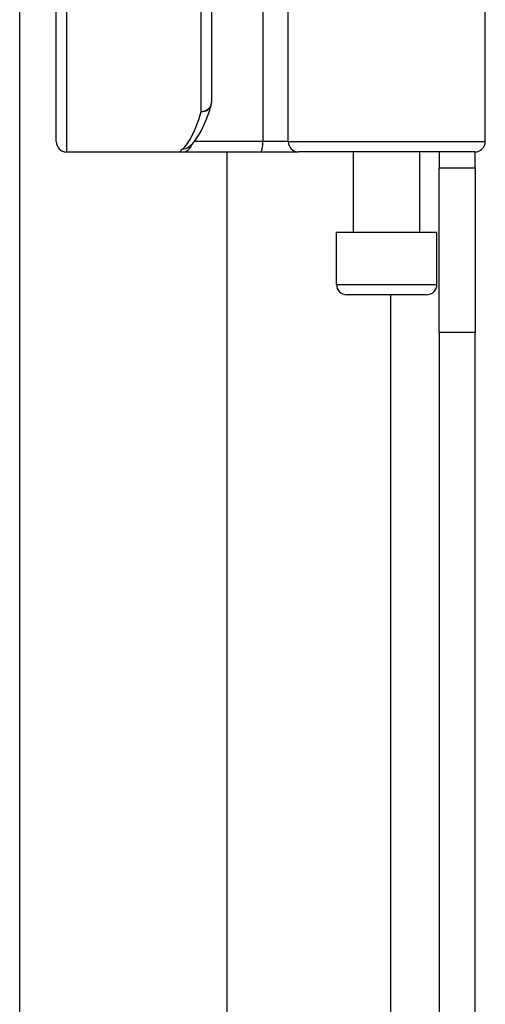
# Model space of a CAD drawing. Header units: inches. Extents: x 10 to 196, y 10 to 109.
# Tile 141 of 239: x 33.398 to 34.283, y 53.024 to 54.896. Entities that reach past the tile are written whole.
import ezdxf

# ---------------------------------------------------------------- set-up
doc = ezdxf.new("R2010")
doc.units = ezdxf.units.IN
doc.header["$MEASUREMENT"] = 0
doc.layers.add('Visible Edges(ANSI)', color=7, linetype='Continuous', lineweight=25)
doc.layers.add('Visible Tangent Edges(ANSI)', color=7, linetype='Continuous', lineweight=25)

msp = doc.modelspace()

# ---------------------------------------------------------------- linework, layer by layer
at = {"layer": 'Visible Edges(ANSI)'}
for p, q in [((33.3976, 39.23), (33.3976, 55.4591)), ((34.2832, 54.6647), (34.2832, 55.2494)), ((33.7625, 55.145), (33.7625, 54.7388)), ((33.4672, 54.6647), (33.4672, 54.9539)), ((33.7186, 54.6541), (33.7191, 54.6544)), ((33.4869, 54.645), (33.7064, 54.645)), ((33.7064, 54.645), (33.8558, 54.645)), ((33.7913, 54.645), (33.7913, 40.044)), ((33.8558, 54.645), (33.9281, 54.645)), ((34.2635, 54.645), (33.9281, 54.645)), ((34.0327, 54.4915), (34.0327, 54.645)), ((34.1587, 54.4915), (34.1587, 54.645)), ((34.1957, 54.645), (34.1957, 54.614)), ((34.2637, 54.614), (34.2637, 54.645)), ((34.1957, 54.302), (34.1957, 54.614)), ((34.2637, 54.614), (34.1957, 54.614)), ((34.2637, 54.614), (34.2637, 54.302)), ((34.1912, 54.4915), (34.0003, 54.4915)), ((34.0003, 54.3931), (34.0003, 54.4915)), ((34.1912, 54.3931), (34.1912, 54.4915)), ((34.1715, 54.3734), (34.0199, 54.3734)), ((34.1957, 54.302), (34.1957, 40.387)), ((34.2637, 40.387), (34.2637, 54.302))]:
    msp.add_line(p, q, dxfattribs=at)
at = {"layer": 'Visible Edges(ANSI)', "flags": 128}
msp.add_lwpolyline([(33.7191, 54.6544), (33.726, 54.6607), (33.7322, 54.6681), (33.7378, 54.6764), (33.7431, 54.6857), (33.748, 54.696), (33.7528, 54.7073), (33.7573, 54.7196), (33.7616, 54.733)], dxfattribs=at)
at = {"layer": 'Visible Edges(ANSI)'}
for centre, start, end in [((33.7428, 54.7388), 342.9585, 0), ((33.4869, 54.6647), 180, 270), ((34.2635, 54.6647), 270, 0), ((34.0199, 54.3931), 180, 270), ((34.1715, 54.3931), 270, 0)]:
    msp.add_arc(centre, 0.0197, start, end, dxfattribs=at)
at = {"layer": 'Visible Tangent Edges(ANSI)'}
for p, q in [((33.8603, 55.2494), (33.8603, 54.6647)), ((33.9085, 54.6647), (33.9085, 55.2494)), ((33.7428, 54.7221), (33.7428, 55.145)), ((33.4869, 54.9461), (33.4869, 54.645)), ((33.8603, 54.6647), (33.7295, 54.6647)), ((33.9085, 54.6647), (33.8603, 54.6647)), ((33.9085, 54.6647), (34.2832, 54.6647)), ((34.0003, 54.3931), (34.1912, 54.3931)), ((34.1027, 54.3734), (34.1027, 40.3157)), ((34.1957, 54.302), (34.2637, 54.302))]:
    msp.add_line(p, q, dxfattribs=at)
at = {"layer": 'Visible Tangent Edges(ANSI)', "flags": 128}
msp.add_lwpolyline([(33.707, 54.6505), (33.7065, 54.6501), (33.706, 54.6497), (33.7055, 54.6492), (33.7051, 54.6489), (33.7048, 54.6485), (33.7044, 54.6481), (33.7042, 54.6478), (33.7039, 54.6475), (33.7038, 54.6472), (33.7036, 54.6469), (33.7035, 54.6466), (33.7035, 54.6464), (33.7035, 54.6462), (33.7035, 54.646), (33.7036, 54.6458), (33.7037, 54.6456), (33.7039, 54.6455), (33.7041, 54.6454), (33.7044, 54.6453), (33.7047, 54.6452), (33.705, 54.6451), (33.7054, 54.6451), (33.7059, 54.645), (33.7064, 54.645)], dxfattribs=at)
at = {"layer": 'Visible Tangent Edges(ANSI)'}
for centre, major_axis, ratio, start_param, end_param in [((33.7428, 54.7388), (0.0197, 0), 0.845842, 4.712389, 6.283185), ((33.7428, 54.7388), (0.0188, -0.0058), 0.834757, 4.962887, 6.283185), ((33.6933, 55.145), (0, -0.5), 0.185699, 0.148494, 0.562654), ((33.7064, 54.6647), (0, -0.0197), 0.985236, 0, 1.320384), ((33.707, 54.67), (0.012, -0.0156), 0.971402, 5.610492, 6.283185), ((33.8558, 54.6647), (0, -0.0197), 0.225879, 0, 1.570796), ((33.9281, 54.6647), (0, -0.0197), 0.998608, 4.712389, 6.283185)]:
    msp.add_ellipse(centre, major_axis=major_axis, ratio=ratio, start_param=start_param, end_param=end_param, dxfattribs=at)

doc.saveas('drawing.dxf')
